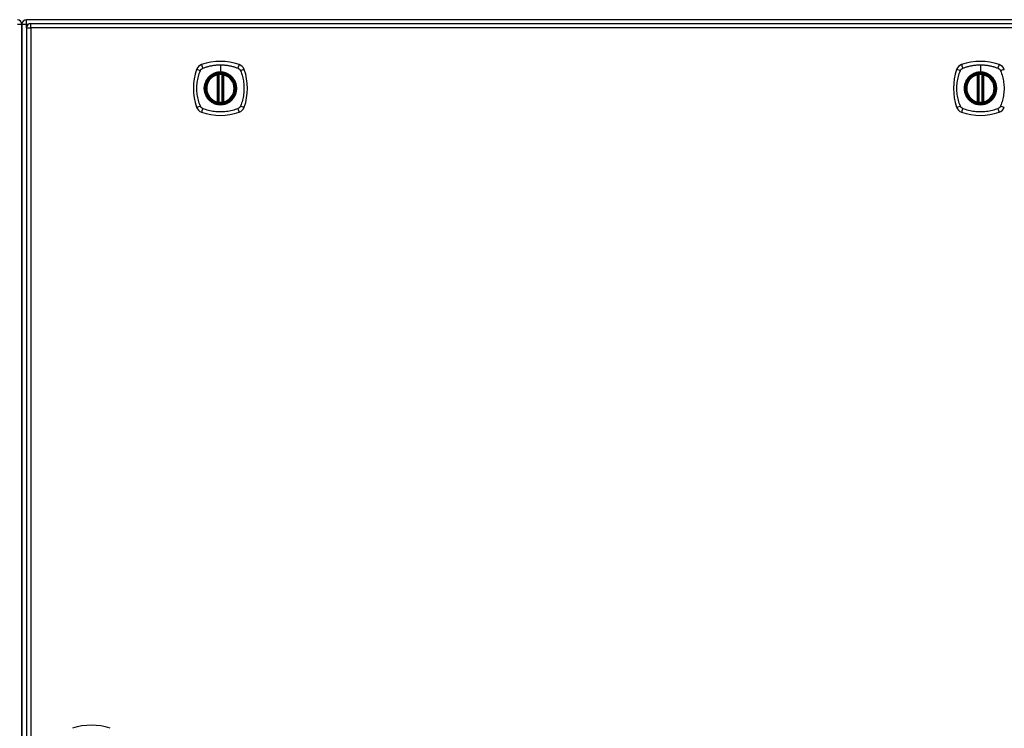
# Model space of a CAD drawing. Header units: inches. Extents: x 20 to 448, y 48 to 211.
# Tile 15 of 28: x 193 to 215, y 129 to 144. Entities that reach past the tile are written whole.
import ezdxf

# ---------------------------------------------------------------- set-up
doc = ezdxf.new("R2010")
doc.units = ezdxf.units.IN
doc.header["$MEASUREMENT"] = 0
doc.layers.add('Visible Edges(ANSI)', color=7, linetype='Continuous', lineweight=25)
doc.layers.add('Visible Tangent Edges(ANSI)', color=7, linetype='Continuous', lineweight=25)

msp = doc.modelspace()

# ---------------------------------------------------------------- linework, layer by layer
at = {"layer": 'Visible Edges(ANSI)'}
for p, q in [((193.496, 143.613), (193.496, 144.388)), ((193.496, 144.388), (193.496, 143.613)), ((235.397, 144.487), (193.595, 144.487)), ((193.694, 144.407), (235.299, 144.407)), ((193.595, 144.308), (193.595, 112.588)), ((193.496, 143.613), (193.496, 113.361)), ((193.496, 113.361), (193.496, 143.613)), ((197.785, 142.69), (197.785, 143.276)), ((197.805, 142.686), (197.805, 143.28)), ((197.884, 143.28), (197.884, 142.686)), ((197.904, 143.276), (197.904, 142.69)), ((214.437, 142.69), (214.437, 143.276)), ((214.457, 142.686), (214.457, 143.28)), ((214.535, 143.28), (214.535, 142.686)), ((214.555, 143.276), (214.555, 142.69))]:
    msp.add_line(p, q, dxfattribs=at)
at = {"layer": 'Visible Edges(ANSI)', "flags": 128}
for points in [[(197.816, 143.295), (197.814, 143.295), (197.813, 143.294), (197.811, 143.294), (197.81, 143.294), (197.808, 143.294), (197.807, 143.294), (197.805, 143.294), (197.804, 143.293), (197.802, 143.293), (197.801, 143.293), (197.8, 143.293), (197.799, 143.293), (197.798, 143.293), (197.796, 143.292), (197.796, 143.292), (197.795, 143.292), (197.794, 143.292), (197.793, 143.292), (197.793, 143.292), (197.792, 143.292), (197.792, 143.292), (197.792, 143.292), (197.791, 143.292), (197.791, 143.292)], [(197.898, 143.292), (197.898, 143.292), (197.898, 143.292), (197.897, 143.292), (197.897, 143.292), (197.896, 143.292), (197.896, 143.292), (197.895, 143.292), (197.894, 143.292), (197.894, 143.292), (197.893, 143.292), (197.892, 143.293), (197.891, 143.293), (197.889, 143.293), (197.888, 143.293), (197.887, 143.293), (197.885, 143.293), (197.884, 143.294), (197.883, 143.294), (197.881, 143.294), (197.88, 143.294), (197.878, 143.294), (197.876, 143.294), (197.875, 143.295), (197.873, 143.295)], [(214.467, 143.295), (214.466, 143.295), (214.464, 143.294), (214.463, 143.294), (214.461, 143.294), (214.46, 143.294), (214.458, 143.294), (214.457, 143.294), (214.455, 143.293), (214.454, 143.293), (214.453, 143.293), (214.451, 143.293), (214.45, 143.293), (214.449, 143.293), (214.448, 143.292), (214.447, 143.292), (214.446, 143.292), (214.445, 143.292), (214.445, 143.292), (214.444, 143.292), (214.444, 143.292), (214.443, 143.292), (214.443, 143.292), (214.443, 143.292), (214.443, 143.292)], [(214.549, 143.292), (214.549, 143.292), (214.549, 143.292), (214.549, 143.292), (214.548, 143.292), (214.548, 143.292), (214.547, 143.292), (214.547, 143.292), (214.546, 143.292), (214.545, 143.292), (214.544, 143.292), (214.543, 143.293), (214.542, 143.293), (214.541, 143.293), (214.54, 143.293), (214.538, 143.293), (214.537, 143.293), (214.536, 143.294), (214.534, 143.294), (214.533, 143.294), (214.531, 143.294), (214.529, 143.294), (214.528, 143.294), (214.526, 143.295), (214.525, 143.295)], [(197.791, 142.675), (197.791, 142.675), (197.792, 142.675), (197.792, 142.675), (197.792, 142.675), (197.793, 142.674), (197.793, 142.674), (197.794, 142.674), (197.795, 142.674), (197.796, 142.674), (197.796, 142.674), (197.798, 142.674), (197.799, 142.674), (197.8, 142.673), (197.801, 142.673), (197.802, 142.673), (197.804, 142.673), (197.805, 142.673), (197.807, 142.672), (197.808, 142.672), (197.81, 142.672), (197.811, 142.672), (197.813, 142.672), (197.814, 142.672), (197.816, 142.671)], [(197.873, 142.671), (197.875, 142.672), (197.876, 142.672), (197.878, 142.672), (197.88, 142.672), (197.881, 142.672), (197.883, 142.672), (197.884, 142.673), (197.885, 142.673), (197.887, 142.673), (197.888, 142.673), (197.889, 142.673), (197.891, 142.674), (197.892, 142.674), (197.893, 142.674), (197.894, 142.674), (197.894, 142.674), (197.895, 142.674), (197.896, 142.674), (197.896, 142.674), (197.897, 142.675), (197.897, 142.675), (197.898, 142.675), (197.898, 142.675), (197.898, 142.675)], [(214.443, 142.675), (214.443, 142.675), (214.443, 142.675), (214.443, 142.675), (214.444, 142.675), (214.444, 142.674), (214.445, 142.674), (214.445, 142.674), (214.446, 142.674), (214.447, 142.674), (214.448, 142.674), (214.449, 142.674), (214.45, 142.674), (214.451, 142.673), (214.453, 142.673), (214.454, 142.673), (214.455, 142.673), (214.457, 142.673), (214.458, 142.672), (214.46, 142.672), (214.461, 142.672), (214.463, 142.672), (214.464, 142.672), (214.466, 142.672), (214.467, 142.671)], [(214.525, 142.671), (214.526, 142.672), (214.528, 142.672), (214.529, 142.672), (214.531, 142.672), (214.533, 142.672), (214.534, 142.672), (214.536, 142.673), (214.537, 142.673), (214.538, 142.673), (214.54, 142.673), (214.541, 142.673), (214.542, 142.674), (214.543, 142.674), (214.544, 142.674), (214.545, 142.674), (214.546, 142.674), (214.547, 142.674), (214.547, 142.674), (214.548, 142.674), (214.548, 142.675), (214.549, 142.675), (214.549, 142.675), (214.549, 142.675), (214.549, 142.675)]]:
    msp.add_lwpolyline(points, dxfattribs=at)
at = {"layer": 'Visible Edges(ANSI)'}
for centre, radius in [((197.845, 142.983), 0.32), ((197.845, 142.983), 0.315), ((214.496, 142.983), 0.32), ((214.496, 142.983), 0.315)]:
    msp.add_circle(centre, radius, dxfattribs=at)
for centre, radius, start, end in [((193.397, 144.388), 0.099, 0, 90), ((193.595, 144.388), 0.099, 90, 180), ((193.694, 144.308), 0.099, 90, 180), ((197.49, 143.338), 0.177, 108.7722, 161.2278), ((197.845, 142.294), 1.28, 71.2278, 108.7722), ((198.199, 143.338), 0.177, 18.7722, 71.2278), ((214.141, 143.338), 0.177, 108.7722, 161.2278), ((214.496, 142.294), 1.28, 71.2278, 108.7722), ((214.851, 143.338), 0.177, 18.7722, 71.2278), ((198.534, 142.983), 1.28, 161.2278, 198.7722), ((197.845, 142.983), 0.313, 103.6344, 256.3656), ((197.845, 142.983), 0.313, 99.784, 103.6344), ((197.774, 143.276), 0.0118, 0, 103.6344), ((197.793, 143.28), 0.0118, 0, 99.784), ((197.845, 142.983), 0.313, 84.7499, 95.2501), ((197.896, 143.28), 0.0118, 80.216, 180), ((197.845, 142.983), 0.313, 76.3656, 80.216), ((197.916, 143.276), 0.0118, 76.3656, 180), ((197.845, 142.983), 0.313, 283.6344, 76.3656), ((197.156, 142.983), 1.28, 341.2278, 18.7722), ((215.185, 142.983), 1.28, 161.2278, 198.7722), ((214.496, 142.983), 0.313, 103.6344, 256.3656), ((214.496, 142.983), 0.313, 99.784, 103.6344), ((214.425, 143.276), 0.0118, 0, 103.6344), ((214.445, 143.28), 0.0118, 0, 99.784), ((214.496, 142.983), 0.313, 84.7499, 95.2501), ((214.547, 143.28), 0.0118, 80.216, 180), ((214.496, 142.983), 0.313, 76.3656, 80.216), ((214.567, 143.276), 0.0118, 76.3656, 180), ((214.496, 142.983), 0.313, 283.6344, 76.3656), ((197.774, 142.69), 0.0118, 256.3656, 0), ((197.845, 142.983), 0.313, 256.3656, 260.216), ((197.793, 142.686), 0.0118, 260.216, 0), ((197.845, 142.983), 0.313, 264.7499, 275.2501), ((197.896, 142.686), 0.0118, 180, 279.784), ((197.845, 142.983), 0.313, 279.784, 283.6344), ((197.916, 142.69), 0.0118, 180, 283.6344), ((214.425, 142.69), 0.0118, 256.3656, 0), ((214.496, 142.983), 0.313, 256.3656, 260.216), ((214.445, 142.686), 0.0118, 260.216, 0), ((214.496, 142.983), 0.313, 264.7499, 275.2501), ((214.547, 142.686), 0.0118, 180, 279.784), ((214.496, 142.983), 0.313, 279.784, 283.6344), ((214.567, 142.69), 0.0118, 180, 283.6344), ((197.49, 142.628), 0.177, 198.7722, 251.2278), ((197.845, 143.672), 1.28, 251.2278, 288.7722), ((198.199, 142.628), 0.177, 288.7722, 341.2278), ((214.141, 142.628), 0.177, 198.7722, 251.2278), ((214.496, 143.672), 1.28, 251.2278, 288.7722), ((214.851, 142.628), 0.177, 288.7722, 341.2278), ((195.019, 127.759), 1.28, 71.2278, 108.7722)]:
    msp.add_arc(centre, radius, start, end, dxfattribs=at)
at = {"layer": 'Visible Tangent Edges(ANSI)'}
for p, q in [((193.397, 144.388), (193.496, 144.388)), ((193.496, 144.388), (193.595, 144.388)), ((193.595, 144.388), (193.595, 144.487)), ((193.595, 144.388), (193.636, 144.388)), ((193.595, 144.318), (193.595, 144.388)), ((193.694, 144.308), (193.694, 144.407)), ((193.595, 144.308), (193.694, 144.308)), ((235.299, 144.308), (193.694, 144.308)), ((193.694, 144.308), (193.694, 112.588)), ((197.845, 143.5), (197.845, 143.34)), ((214.496, 143.5), (214.496, 143.34)), ((197.774, 143.276), (197.771, 143.287)), ((197.774, 143.276), (197.785, 143.276)), ((197.774, 143.276), (197.774, 142.69)), ((197.785, 143.276), (197.795, 143.276)), ((197.791, 143.292), (197.792, 143.286)), ((197.795, 143.28), (197.805, 143.28)), ((197.795, 142.69), (197.795, 143.276)), ((197.817, 143.283), (197.816, 143.295)), ((197.817, 142.683), (197.817, 143.283)), ((197.845, 143.335), (197.845, 143.34)), ((197.872, 143.283), (197.873, 143.295)), ((197.872, 143.283), (197.872, 142.683)), ((197.884, 143.28), (197.894, 143.28)), ((197.894, 143.276), (197.904, 143.276)), ((197.894, 143.276), (197.894, 142.69)), ((197.897, 143.286), (197.898, 143.292)), ((197.904, 143.276), (197.916, 143.276)), ((197.918, 143.287), (197.916, 143.276)), ((197.916, 142.69), (197.916, 143.276)), ((214.425, 143.276), (214.422, 143.287)), ((214.425, 143.276), (214.437, 143.276)), ((214.425, 143.276), (214.425, 142.69)), ((214.437, 143.276), (214.447, 143.276)), ((214.443, 143.292), (214.444, 143.286)), ((214.447, 143.28), (214.457, 143.28)), ((214.447, 142.69), (214.447, 143.276)), ((214.469, 143.283), (214.467, 143.295)), ((214.469, 142.683), (214.469, 143.283)), ((214.496, 143.335), (214.496, 143.34)), ((214.524, 143.283), (214.525, 143.295)), ((214.524, 143.283), (214.524, 142.683)), ((214.535, 143.28), (214.546, 143.28)), ((214.545, 143.276), (214.555, 143.276)), ((214.545, 143.276), (214.545, 142.69)), ((214.548, 143.286), (214.549, 143.292)), ((214.555, 143.276), (214.567, 143.276)), ((214.57, 143.287), (214.567, 143.276)), ((214.567, 142.69), (214.567, 143.276)), ((197.771, 142.679), (197.774, 142.69)), ((197.785, 142.69), (197.774, 142.69)), ((197.795, 142.69), (197.785, 142.69)), ((197.792, 142.681), (197.791, 142.675)), ((197.805, 142.686), (197.795, 142.686)), ((197.816, 142.671), (197.817, 142.683)), ((197.873, 142.671), (197.872, 142.683)), ((197.894, 142.686), (197.884, 142.686)), ((197.904, 142.69), (197.894, 142.69)), ((197.898, 142.675), (197.897, 142.681)), ((197.916, 142.69), (197.904, 142.69)), ((197.916, 142.69), (197.918, 142.679)), ((214.422, 142.679), (214.425, 142.69)), ((214.437, 142.69), (214.425, 142.69)), ((214.447, 142.69), (214.437, 142.69)), ((214.444, 142.681), (214.443, 142.675)), ((214.457, 142.686), (214.447, 142.686)), ((214.467, 142.671), (214.469, 142.683)), ((214.525, 142.671), (214.524, 142.683)), ((214.546, 142.686), (214.535, 142.686)), ((214.555, 142.69), (214.545, 142.69)), ((214.549, 142.675), (214.548, 142.681)), ((214.567, 142.69), (214.555, 142.69)), ((214.567, 142.69), (214.57, 142.679))]:
    msp.add_line(p, q, dxfattribs=at)
at = {"layer": 'Visible Tangent Edges(ANSI)', "flags": 128}
for points in [[(197.456, 143.423), (197.474, 143.431), (197.49, 143.437), (197.505, 143.442), (197.521, 143.447), (197.536, 143.452), (197.552, 143.457), (197.568, 143.461), (197.584, 143.466), (197.6, 143.47), (197.616, 143.474), (197.632, 143.477), (197.648, 143.48), (197.664, 143.483), (197.68, 143.486), (197.697, 143.489), (197.713, 143.491), (197.729, 143.493), (197.746, 143.495), (197.762, 143.496), (197.779, 143.497), (197.795, 143.498), (197.812, 143.499), (197.828, 143.5), (197.845, 143.5)], [(197.845, 143.5), (197.861, 143.5), (197.878, 143.499), (197.894, 143.498), (197.911, 143.497), (197.927, 143.496), (197.944, 143.495), (197.96, 143.493), (197.976, 143.491), (197.993, 143.489), (198.009, 143.486), (198.025, 143.483), (198.041, 143.48), (198.057, 143.477), (198.074, 143.474), (198.09, 143.47), (198.106, 143.466), (198.121, 143.461), (198.137, 143.457), (198.153, 143.452), (198.169, 143.447), (198.184, 143.442), (198.2, 143.437), (198.215, 143.431), (198.233, 143.423)], [(214.108, 143.423), (214.126, 143.431), (214.141, 143.437), (214.157, 143.442), (214.172, 143.447), (214.188, 143.452), (214.203, 143.457), (214.219, 143.461), (214.235, 143.466), (214.251, 143.47), (214.267, 143.474), (214.283, 143.477), (214.299, 143.48), (214.316, 143.483), (214.332, 143.486), (214.348, 143.489), (214.364, 143.491), (214.381, 143.493), (214.397, 143.495), (214.414, 143.496), (214.43, 143.497), (214.447, 143.498), (214.463, 143.499), (214.48, 143.5), (214.496, 143.5)], [(214.496, 143.5), (214.513, 143.5), (214.529, 143.499), (214.546, 143.498), (214.562, 143.497), (214.579, 143.496), (214.595, 143.495), (214.611, 143.493), (214.628, 143.491), (214.644, 143.489), (214.66, 143.486), (214.677, 143.483), (214.693, 143.48), (214.709, 143.477), (214.725, 143.474), (214.741, 143.47), (214.757, 143.466), (214.773, 143.461), (214.789, 143.457), (214.804, 143.452), (214.82, 143.447), (214.836, 143.442), (214.851, 143.437), (214.867, 143.431), (214.885, 143.423)], [(197.405, 142.595), (197.391, 142.628), (197.38, 142.659), (197.371, 142.69), (197.362, 142.722), (197.354, 142.754), (197.347, 142.786), (197.342, 142.819), (197.337, 142.851), (197.333, 142.884), (197.33, 142.917), (197.329, 142.95), (197.328, 142.983), (197.329, 143.016), (197.33, 143.049), (197.333, 143.082), (197.337, 143.115), (197.341, 143.147), (197.347, 143.18), (197.354, 143.212), (197.362, 143.244), (197.371, 143.276), (197.38, 143.307), (197.391, 143.338), (197.405, 143.372)], [(197.405, 143.372), (197.405, 143.373), (197.406, 143.374), (197.407, 143.376), (197.407, 143.377), (197.408, 143.379), (197.409, 143.38), (197.41, 143.381), (197.411, 143.383), (197.411, 143.384), (197.412, 143.385), (197.413, 143.386), (197.414, 143.388), (197.415, 143.389), (197.416, 143.39), (197.417, 143.391), (197.418, 143.393), (197.419, 143.394), (197.42, 143.395), (197.421, 143.396), (197.422, 143.397), (197.423, 143.399), (197.424, 143.4), (197.425, 143.401), (197.426, 143.402)], [(197.426, 143.402), (197.427, 143.403), (197.428, 143.404), (197.429, 143.405), (197.43, 143.406), (197.431, 143.407), (197.433, 143.408), (197.434, 143.409), (197.435, 143.41), (197.436, 143.411), (197.437, 143.412), (197.439, 143.413), (197.44, 143.414), (197.441, 143.415), (197.443, 143.415), (197.444, 143.416), (197.445, 143.417), (197.446, 143.418), (197.448, 143.419), (197.449, 143.419), (197.45, 143.42), (197.452, 143.421), (197.453, 143.422), (197.455, 143.422), (197.456, 143.423)], [(197.845, 143.335), (197.936, 143.323), (198.021, 143.288), (198.094, 143.232), (198.15, 143.159), (198.185, 143.074), (198.197, 142.983), (198.185, 142.892), (198.149, 142.807), (198.094, 142.734), (198.021, 142.678), (197.936, 142.643), (197.844, 142.631), (197.753, 142.643), (197.668, 142.678), (197.595, 142.734), (197.54, 142.807), (197.504, 142.892), (197.492, 142.983), (197.504, 143.075), (197.54, 143.16), (197.596, 143.232), (197.668, 143.288), (197.753, 143.323), (197.845, 143.335)], [(197.617, 143.258), (197.615, 143.256), (197.613, 143.254), (197.611, 143.252), (197.609, 143.25), (197.607, 143.249), (197.604, 143.247), (197.602, 143.245), (197.6, 143.243), (197.598, 143.241), (197.596, 143.239), (197.594, 143.237), (197.592, 143.235), (197.59, 143.233), (197.589, 143.231), (197.587, 143.229), (197.585, 143.227), (197.583, 143.225), (197.581, 143.223), (197.579, 143.221), (197.577, 143.219), (197.575, 143.217), (197.574, 143.215), (197.572, 143.213), (197.57, 143.211)], [(197.845, 143.34), (197.834, 143.34), (197.824, 143.339), (197.814, 143.339), (197.804, 143.338), (197.793, 143.336), (197.783, 143.335), (197.773, 143.333), (197.763, 143.33), (197.753, 143.328), (197.743, 143.325), (197.733, 143.322), (197.724, 143.319), (197.714, 143.315), (197.704, 143.311), (197.695, 143.307), (197.686, 143.303), (197.677, 143.298), (197.668, 143.293), (197.659, 143.288), (197.65, 143.282), (197.642, 143.276), (197.633, 143.27), (197.625, 143.264), (197.617, 143.258)], [(197.792, 143.286), (197.792, 143.286), (197.791, 143.286), (197.79, 143.287), (197.789, 143.287), (197.788, 143.287), (197.788, 143.288), (197.787, 143.288), (197.786, 143.288), (197.785, 143.288), (197.784, 143.288), (197.783, 143.288), (197.782, 143.288), (197.781, 143.288), (197.78, 143.288), (197.779, 143.288), (197.778, 143.288), (197.777, 143.288), (197.776, 143.288), (197.776, 143.288), (197.775, 143.288), (197.774, 143.288), (197.773, 143.288), (197.772, 143.287), (197.771, 143.287)], [(197.795, 143.28), (197.795, 143.28), (197.795, 143.28), (197.795, 143.281), (197.795, 143.281), (197.795, 143.281), (197.795, 143.281), (197.795, 143.282), (197.795, 143.282), (197.794, 143.282), (197.794, 143.283), (197.794, 143.283), (197.794, 143.283), (197.794, 143.283), (197.794, 143.283), (197.794, 143.284), (197.794, 143.284), (197.793, 143.284), (197.793, 143.284), (197.793, 143.285), (197.793, 143.285), (197.793, 143.285), (197.793, 143.285), (197.793, 143.285), (197.792, 143.286)], [(197.795, 143.276), (197.795, 143.276), (197.795, 143.276), (197.795, 143.276), (197.795, 143.276), (197.795, 143.277), (197.795, 143.277), (197.795, 143.277), (197.795, 143.277), (197.795, 143.277), (197.795, 143.278), (197.795, 143.278), (197.795, 143.278), (197.795, 143.278), (197.795, 143.278), (197.795, 143.278), (197.795, 143.279), (197.795, 143.279), (197.795, 143.279), (197.795, 143.279), (197.795, 143.279), (197.795, 143.279), (197.795, 143.28), (197.795, 143.28), (197.795, 143.28)], [(197.805, 143.28), (197.805, 143.28), (197.805, 143.28), (197.805, 143.28), (197.806, 143.28), (197.806, 143.28), (197.806, 143.28), (197.806, 143.28), (197.807, 143.28), (197.807, 143.281), (197.808, 143.281), (197.808, 143.281), (197.809, 143.281), (197.809, 143.281), (197.81, 143.281), (197.81, 143.282), (197.811, 143.282), (197.812, 143.282), (197.813, 143.282), (197.813, 143.282), (197.814, 143.282), (197.815, 143.283), (197.815, 143.283), (197.816, 143.283), (197.817, 143.283)], [(198.072, 143.258), (198.064, 143.264), (198.056, 143.27), (198.048, 143.276), (198.039, 143.282), (198.03, 143.288), (198.021, 143.293), (198.012, 143.298), (198.003, 143.303), (197.994, 143.307), (197.985, 143.311), (197.975, 143.315), (197.966, 143.319), (197.956, 143.322), (197.946, 143.325), (197.936, 143.328), (197.926, 143.33), (197.916, 143.333), (197.906, 143.335), (197.896, 143.336), (197.886, 143.338), (197.875, 143.339), (197.865, 143.339), (197.855, 143.34), (197.845, 143.34)], [(197.872, 143.283), (197.873, 143.283), (197.874, 143.283), (197.874, 143.283), (197.875, 143.282), (197.876, 143.282), (197.877, 143.282), (197.877, 143.282), (197.878, 143.282), (197.879, 143.282), (197.879, 143.281), (197.88, 143.281), (197.88, 143.281), (197.881, 143.281), (197.882, 143.281), (197.882, 143.281), (197.882, 143.28), (197.883, 143.28), (197.883, 143.28), (197.883, 143.28), (197.884, 143.28), (197.884, 143.28), (197.884, 143.28), (197.884, 143.28), (197.884, 143.28)], [(197.897, 143.286), (197.897, 143.285), (197.896, 143.285), (197.896, 143.285), (197.896, 143.285), (197.896, 143.285), (197.896, 143.284), (197.896, 143.284), (197.896, 143.284), (197.895, 143.284), (197.895, 143.283), (197.895, 143.283), (197.895, 143.283), (197.895, 143.283), (197.895, 143.283), (197.895, 143.282), (197.895, 143.282), (197.895, 143.282), (197.894, 143.281), (197.894, 143.281), (197.894, 143.281), (197.894, 143.281), (197.894, 143.28), (197.894, 143.28), (197.894, 143.28)], [(197.894, 143.28), (197.894, 143.28), (197.894, 143.28), (197.894, 143.279), (197.894, 143.279), (197.894, 143.279), (197.894, 143.279), (197.894, 143.279), (197.894, 143.279), (197.894, 143.278), (197.894, 143.278), (197.894, 143.278), (197.894, 143.278), (197.894, 143.278), (197.894, 143.278), (197.894, 143.277), (197.894, 143.277), (197.894, 143.277), (197.894, 143.277), (197.894, 143.277), (197.894, 143.276), (197.894, 143.276), (197.894, 143.276), (197.894, 143.276), (197.894, 143.276)], [(197.918, 143.287), (197.917, 143.287), (197.917, 143.288), (197.916, 143.288), (197.915, 143.288), (197.914, 143.288), (197.913, 143.288), (197.912, 143.288), (197.911, 143.288), (197.91, 143.288), (197.909, 143.288), (197.908, 143.288), (197.907, 143.288), (197.906, 143.288), (197.905, 143.288), (197.904, 143.288), (197.903, 143.288), (197.902, 143.288), (197.902, 143.288), (197.901, 143.287), (197.9, 143.287), (197.899, 143.287), (197.898, 143.286), (197.897, 143.286), (197.897, 143.286)], [(198.119, 143.211), (198.117, 143.213), (198.116, 143.215), (198.114, 143.217), (198.112, 143.219), (198.11, 143.221), (198.108, 143.223), (198.106, 143.225), (198.105, 143.227), (198.103, 143.229), (198.101, 143.231), (198.099, 143.233), (198.097, 143.235), (198.095, 143.237), (198.093, 143.239), (198.091, 143.241), (198.089, 143.243), (198.087, 143.245), (198.085, 143.247), (198.083, 143.249), (198.081, 143.25), (198.079, 143.252), (198.076, 143.254), (198.074, 143.256), (198.072, 143.258)], [(198.233, 143.423), (198.236, 143.422), (198.239, 143.42), (198.241, 143.419), (198.244, 143.417), (198.247, 143.415), (198.249, 143.414), (198.252, 143.412), (198.254, 143.41), (198.256, 143.408), (198.259, 143.406), (198.261, 143.404), (198.263, 143.402), (198.265, 143.4), (198.268, 143.397), (198.27, 143.395), (198.272, 143.393), (198.273, 143.39), (198.275, 143.388), (198.277, 143.385), (198.279, 143.383), (198.28, 143.38), (198.282, 143.377), (198.283, 143.374), (198.285, 143.372)], [(198.285, 143.372), (198.298, 143.338), (198.309, 143.307), (198.318, 143.276), (198.327, 143.244), (198.335, 143.212), (198.342, 143.18), (198.348, 143.147), (198.353, 143.115), (198.356, 143.082), (198.359, 143.049), (198.361, 143.016), (198.361, 142.983), (198.361, 142.95), (198.359, 142.917), (198.356, 142.884), (198.352, 142.851), (198.348, 142.819), (198.342, 142.786), (198.335, 142.754), (198.327, 142.722), (198.318, 142.69), (198.309, 142.659), (198.298, 142.628), (198.285, 142.595)], [(214.056, 142.595), (214.042, 142.628), (214.032, 142.659), (214.022, 142.69), (214.014, 142.722), (214.006, 142.754), (213.999, 142.786), (213.993, 142.819), (213.988, 142.851), (213.984, 142.884), (213.982, 142.917), (213.98, 142.95), (213.98, 142.983), (213.98, 143.016), (213.982, 143.049), (213.984, 143.082), (213.988, 143.115), (213.993, 143.147), (213.999, 143.18), (214.006, 143.212), (214.013, 143.244), (214.022, 143.276), (214.032, 143.307), (214.042, 143.338), (214.056, 143.372)], [(214.056, 143.372), (214.057, 143.373), (214.058, 143.374), (214.058, 143.376), (214.059, 143.377), (214.06, 143.379), (214.06, 143.38), (214.061, 143.381), (214.062, 143.383), (214.063, 143.384), (214.064, 143.385), (214.065, 143.386), (214.065, 143.388), (214.066, 143.389), (214.067, 143.39), (214.068, 143.391), (214.069, 143.393), (214.07, 143.394), (214.071, 143.395), (214.072, 143.396), (214.073, 143.397), (214.074, 143.399), (214.075, 143.4), (214.076, 143.401), (214.077, 143.402)], [(214.077, 143.402), (214.078, 143.403), (214.08, 143.404), (214.081, 143.405), (214.082, 143.406), (214.083, 143.407), (214.084, 143.408), (214.085, 143.409), (214.087, 143.41), (214.088, 143.411), (214.089, 143.412), (214.09, 143.413), (214.091, 143.414), (214.093, 143.415), (214.094, 143.415), (214.095, 143.416), (214.097, 143.417), (214.098, 143.418), (214.099, 143.419), (214.101, 143.419), (214.102, 143.42), (214.103, 143.421), (214.105, 143.422), (214.106, 143.422), (214.108, 143.423)], [(214.496, 143.335), (214.587, 143.323), (214.672, 143.288), (214.746, 143.232), (214.801, 143.159), (214.836, 143.074), (214.848, 142.983), (214.836, 142.892), (214.801, 142.807), (214.745, 142.734), (214.672, 142.678), (214.587, 142.643), (214.496, 142.631), (214.405, 142.643), (214.319, 142.678), (214.247, 142.734), (214.191, 142.807), (214.156, 142.892), (214.144, 142.983), (214.156, 143.075), (214.191, 143.16), (214.247, 143.232), (214.32, 143.288), (214.405, 143.323), (214.496, 143.335)], [(214.269, 143.258), (214.266, 143.256), (214.264, 143.254), (214.262, 143.252), (214.26, 143.25), (214.258, 143.249), (214.256, 143.247), (214.254, 143.245), (214.252, 143.243), (214.25, 143.241), (214.248, 143.239), (214.246, 143.237), (214.244, 143.235), (214.242, 143.233), (214.24, 143.231), (214.238, 143.229), (214.236, 143.227), (214.234, 143.225), (214.232, 143.223), (214.231, 143.221), (214.229, 143.219), (214.227, 143.217), (214.225, 143.215), (214.223, 143.213), (214.221, 143.211)], [(214.496, 143.34), (214.486, 143.34), (214.476, 143.339), (214.465, 143.339), (214.455, 143.338), (214.445, 143.336), (214.435, 143.335), (214.425, 143.333), (214.414, 143.33), (214.404, 143.328), (214.395, 143.325), (214.385, 143.322), (214.375, 143.319), (214.365, 143.315), (214.356, 143.311), (214.347, 143.307), (214.337, 143.303), (214.328, 143.298), (214.319, 143.293), (214.31, 143.288), (214.302, 143.282), (214.293, 143.276), (214.285, 143.27), (214.277, 143.264), (214.269, 143.258)], [(214.444, 143.286), (214.443, 143.286), (214.442, 143.286), (214.442, 143.287), (214.441, 143.287), (214.44, 143.287), (214.439, 143.288), (214.438, 143.288), (214.437, 143.288), (214.436, 143.288), (214.436, 143.288), (214.435, 143.288), (214.434, 143.288), (214.433, 143.288), (214.432, 143.288), (214.431, 143.288), (214.43, 143.288), (214.429, 143.288), (214.428, 143.288), (214.427, 143.288), (214.426, 143.288), (214.425, 143.288), (214.424, 143.288), (214.423, 143.287), (214.422, 143.287)], [(214.447, 143.28), (214.447, 143.28), (214.447, 143.28), (214.446, 143.281), (214.446, 143.281), (214.446, 143.281), (214.446, 143.281), (214.446, 143.282), (214.446, 143.282), (214.446, 143.282), (214.446, 143.283), (214.446, 143.283), (214.446, 143.283), (214.446, 143.283), (214.445, 143.283), (214.445, 143.284), (214.445, 143.284), (214.445, 143.284), (214.445, 143.284), (214.445, 143.285), (214.445, 143.285), (214.444, 143.285), (214.444, 143.285), (214.444, 143.285), (214.444, 143.286)], [(214.447, 143.276), (214.447, 143.276), (214.447, 143.276), (214.447, 143.276), (214.447, 143.276), (214.447, 143.277), (214.447, 143.277), (214.447, 143.277), (214.447, 143.277), (214.447, 143.277), (214.447, 143.278), (214.447, 143.278), (214.447, 143.278), (214.447, 143.278), (214.447, 143.278), (214.447, 143.278), (214.447, 143.279), (214.447, 143.279), (214.447, 143.279), (214.447, 143.279), (214.447, 143.279), (214.447, 143.279), (214.447, 143.28), (214.447, 143.28), (214.447, 143.28)], [(214.457, 143.28), (214.457, 143.28), (214.457, 143.28), (214.457, 143.28), (214.457, 143.28), (214.457, 143.28), (214.458, 143.28), (214.458, 143.28), (214.458, 143.28), (214.459, 143.281), (214.459, 143.281), (214.46, 143.281), (214.46, 143.281), (214.461, 143.281), (214.461, 143.281), (214.462, 143.282), (214.463, 143.282), (214.463, 143.282), (214.464, 143.282), (214.465, 143.282), (214.465, 143.282), (214.466, 143.283), (214.467, 143.283), (214.468, 143.283), (214.469, 143.283)], [(214.724, 143.258), (214.716, 143.264), (214.707, 143.27), (214.699, 143.276), (214.691, 143.282), (214.682, 143.288), (214.673, 143.293), (214.664, 143.298), (214.655, 143.303), (214.646, 143.307), (214.636, 143.311), (214.627, 143.315), (214.617, 143.319), (214.607, 143.322), (214.598, 143.325), (214.588, 143.328), (214.578, 143.33), (214.568, 143.333), (214.557, 143.335), (214.547, 143.336), (214.537, 143.338), (214.527, 143.339), (214.517, 143.339), (214.506, 143.34), (214.496, 143.34)], [(214.524, 143.283), (214.524, 143.283), (214.525, 143.283), (214.526, 143.283), (214.527, 143.282), (214.527, 143.282), (214.528, 143.282), (214.529, 143.282), (214.53, 143.282), (214.53, 143.282), (214.531, 143.281), (214.531, 143.281), (214.532, 143.281), (214.533, 143.281), (214.533, 143.281), (214.533, 143.281), (214.534, 143.28), (214.534, 143.28), (214.535, 143.28), (214.535, 143.28), (214.535, 143.28), (214.535, 143.28), (214.535, 143.28), (214.535, 143.28), (214.535, 143.28)], [(214.546, 143.28), (214.546, 143.28), (214.546, 143.28), (214.546, 143.279), (214.546, 143.279), (214.545, 143.279), (214.545, 143.279), (214.545, 143.279), (214.545, 143.279), (214.545, 143.278), (214.545, 143.278), (214.545, 143.278), (214.545, 143.278), (214.545, 143.278), (214.545, 143.278), (214.545, 143.277), (214.545, 143.277), (214.545, 143.277), (214.545, 143.277), (214.545, 143.277), (214.545, 143.276), (214.545, 143.276), (214.545, 143.276), (214.545, 143.276), (214.545, 143.276)], [(214.548, 143.286), (214.548, 143.285), (214.548, 143.285), (214.548, 143.285), (214.548, 143.285), (214.547, 143.285), (214.547, 143.284), (214.547, 143.284), (214.547, 143.284), (214.547, 143.284), (214.547, 143.283), (214.547, 143.283), (214.547, 143.283), (214.546, 143.283), (214.546, 143.283), (214.546, 143.282), (214.546, 143.282), (214.546, 143.282), (214.546, 143.281), (214.546, 143.281), (214.546, 143.281), (214.546, 143.281), (214.546, 143.28), (214.546, 143.28), (214.546, 143.28)], [(214.57, 143.287), (214.569, 143.287), (214.568, 143.288), (214.567, 143.288), (214.566, 143.288), (214.565, 143.288), (214.564, 143.288), (214.563, 143.288), (214.562, 143.288), (214.561, 143.288), (214.56, 143.288), (214.559, 143.288), (214.559, 143.288), (214.558, 143.288), (214.557, 143.288), (214.556, 143.288), (214.555, 143.288), (214.554, 143.288), (214.553, 143.288), (214.552, 143.287), (214.551, 143.287), (214.551, 143.287), (214.55, 143.286), (214.549, 143.286), (214.548, 143.286)], [(214.771, 143.211), (214.769, 143.213), (214.767, 143.215), (214.765, 143.217), (214.763, 143.219), (214.762, 143.221), (214.76, 143.223), (214.758, 143.225), (214.756, 143.227), (214.754, 143.229), (214.752, 143.231), (214.75, 143.233), (214.748, 143.235), (214.746, 143.237), (214.744, 143.239), (214.742, 143.241), (214.74, 143.243), (214.738, 143.245), (214.736, 143.247), (214.734, 143.249), (214.732, 143.25), (214.73, 143.252), (214.728, 143.254), (214.726, 143.256), (214.724, 143.258)], [(214.885, 143.423), (214.887, 143.422), (214.89, 143.42), (214.893, 143.419), (214.896, 143.417), (214.898, 143.415), (214.901, 143.414), (214.903, 143.412), (214.906, 143.41), (214.908, 143.408), (214.91, 143.406), (214.913, 143.404), (214.915, 143.402), (214.917, 143.4), (214.919, 143.397), (214.921, 143.395), (214.923, 143.393), (214.925, 143.39), (214.927, 143.388), (214.928, 143.385), (214.93, 143.383), (214.932, 143.38), (214.933, 143.377), (214.935, 143.374), (214.936, 143.372)], [(214.936, 143.372), (214.95, 143.338), (214.96, 143.307), (214.97, 143.276), (214.979, 143.244), (214.987, 143.212), (214.993, 143.18), (214.999, 143.147), (215.004, 143.115), (215.008, 143.082), (215.011, 143.049), (215.012, 143.016), (215.013, 142.983), (215.012, 142.95), (215.01, 142.917), (215.008, 142.884), (215.004, 142.851), (214.999, 142.819), (214.993, 142.786), (214.986, 142.754), (214.979, 142.722), (214.97, 142.69), (214.96, 142.659), (214.95, 142.628), (214.936, 142.595)], [(197.57, 143.211), (197.557, 143.195), (197.546, 143.178), (197.535, 143.16), (197.525, 143.142), (197.517, 143.123), (197.509, 143.104), (197.503, 143.085), (197.497, 143.065), (197.493, 143.045), (197.49, 143.024), (197.488, 143.004), (197.488, 142.983), (197.488, 142.962), (197.49, 142.942), (197.493, 142.921), (197.497, 142.901), (197.503, 142.881), (197.509, 142.862), (197.517, 142.843), (197.525, 142.824), (197.535, 142.806), (197.546, 142.788), (197.557, 142.772), (197.57, 142.756)], [(198.119, 142.756), (198.132, 142.772), (198.144, 142.789), (198.154, 142.806), (198.164, 142.824), (198.173, 142.843), (198.18, 142.862), (198.187, 142.882), (198.192, 142.902), (198.196, 142.922), (198.199, 142.942), (198.201, 142.962), (198.201, 142.983), (198.201, 143.004), (198.199, 143.024), (198.196, 143.045), (198.192, 143.065), (198.187, 143.085), (198.18, 143.104), (198.173, 143.123), (198.164, 143.142), (198.154, 143.16), (198.144, 143.178), (198.132, 143.195), (198.119, 143.211)], [(214.221, 143.211), (214.209, 143.195), (214.197, 143.178), (214.186, 143.16), (214.177, 143.142), (214.168, 143.123), (214.16, 143.104), (214.154, 143.085), (214.149, 143.065), (214.145, 143.045), (214.142, 143.024), (214.14, 143.004), (214.139, 142.983), (214.14, 142.962), (214.142, 142.942), (214.145, 142.921), (214.149, 142.901), (214.154, 142.881), (214.161, 142.862), (214.168, 142.843), (214.177, 142.824), (214.186, 142.806), (214.197, 142.788), (214.209, 142.772), (214.221, 142.756)], [(214.771, 142.756), (214.783, 142.772), (214.795, 142.789), (214.806, 142.806), (214.815, 142.824), (214.824, 142.843), (214.832, 142.862), (214.838, 142.882), (214.843, 142.902), (214.848, 142.922), (214.851, 142.942), (214.852, 142.962), (214.853, 142.983), (214.852, 143.004), (214.851, 143.024), (214.848, 143.045), (214.843, 143.065), (214.838, 143.085), (214.832, 143.104), (214.824, 143.123), (214.815, 143.142), (214.806, 143.16), (214.795, 143.178), (214.783, 143.195), (214.771, 143.211)], [(197.456, 142.543), (197.453, 142.545), (197.45, 142.546), (197.448, 142.547), (197.445, 142.549), (197.443, 142.551), (197.44, 142.552), (197.438, 142.554), (197.435, 142.556), (197.433, 142.558), (197.43, 142.56), (197.428, 142.562), (197.426, 142.564), (197.424, 142.567), (197.422, 142.569), (197.42, 142.571), (197.418, 142.574), (197.416, 142.576), (197.414, 142.578), (197.412, 142.581), (197.411, 142.584), (197.409, 142.586), (197.407, 142.589), (197.406, 142.592), (197.405, 142.595)], [(197.57, 142.756), (197.572, 142.753), (197.574, 142.751), (197.575, 142.749), (197.577, 142.747), (197.579, 142.745), (197.581, 142.743), (197.583, 142.741), (197.585, 142.739), (197.587, 142.737), (197.589, 142.735), (197.59, 142.733), (197.592, 142.731), (197.594, 142.729), (197.596, 142.727), (197.598, 142.725), (197.6, 142.723), (197.602, 142.721), (197.604, 142.719), (197.607, 142.718), (197.609, 142.716), (197.611, 142.714), (197.613, 142.712), (197.615, 142.71), (197.617, 142.708)], [(197.617, 142.708), (197.633, 142.696), (197.65, 142.684), (197.668, 142.673), (197.686, 142.664), (197.704, 142.655), (197.724, 142.647), (197.743, 142.641), (197.763, 142.636), (197.783, 142.632), (197.804, 142.629), (197.824, 142.627), (197.845, 142.626), (197.865, 142.627), (197.886, 142.629), (197.906, 142.632), (197.926, 142.636), (197.946, 142.641), (197.966, 142.648), (197.985, 142.655), (198.004, 142.664), (198.022, 142.673), (198.039, 142.684), (198.056, 142.696), (198.072, 142.708)], [(197.771, 142.679), (197.772, 142.679), (197.773, 142.679), (197.774, 142.678), (197.775, 142.678), (197.776, 142.678), (197.776, 142.678), (197.777, 142.678), (197.778, 142.678), (197.779, 142.678), (197.78, 142.678), (197.781, 142.678), (197.782, 142.678), (197.783, 142.678), (197.784, 142.678), (197.785, 142.678), (197.786, 142.678), (197.787, 142.678), (197.788, 142.679), (197.788, 142.679), (197.789, 142.679), (197.79, 142.68), (197.791, 142.68), (197.792, 142.68), (197.792, 142.681)], [(197.792, 142.681), (197.793, 142.681), (197.793, 142.681), (197.793, 142.681), (197.793, 142.681), (197.793, 142.682), (197.793, 142.682), (197.793, 142.682), (197.794, 142.682), (197.794, 142.683), (197.794, 142.683), (197.794, 142.683), (197.794, 142.683), (197.794, 142.683), (197.794, 142.684), (197.794, 142.684), (197.795, 142.684), (197.795, 142.684), (197.795, 142.685), (197.795, 142.685), (197.795, 142.685), (197.795, 142.685), (197.795, 142.686), (197.795, 142.686), (197.795, 142.686)], [(197.795, 142.686), (197.795, 142.686), (197.795, 142.687), (197.795, 142.687), (197.795, 142.687), (197.795, 142.687), (197.795, 142.687), (197.795, 142.687), (197.795, 142.688), (197.795, 142.688), (197.795, 142.688), (197.795, 142.688), (197.795, 142.688), (197.795, 142.689), (197.795, 142.689), (197.795, 142.689), (197.795, 142.689), (197.795, 142.689), (197.795, 142.689), (197.795, 142.69), (197.795, 142.69), (197.795, 142.69), (197.795, 142.69), (197.795, 142.69), (197.795, 142.69)], [(197.817, 142.683), (197.816, 142.683), (197.815, 142.683), (197.815, 142.684), (197.814, 142.684), (197.813, 142.684), (197.813, 142.684), (197.812, 142.684), (197.811, 142.684), (197.81, 142.685), (197.81, 142.685), (197.809, 142.685), (197.809, 142.685), (197.808, 142.685), (197.808, 142.685), (197.807, 142.686), (197.807, 142.686), (197.806, 142.686), (197.806, 142.686), (197.806, 142.686), (197.806, 142.686), (197.805, 142.686), (197.805, 142.686), (197.805, 142.686), (197.805, 142.686)], [(197.884, 142.686), (197.884, 142.686), (197.884, 142.686), (197.884, 142.686), (197.884, 142.686), (197.883, 142.686), (197.883, 142.686), (197.883, 142.686), (197.882, 142.686), (197.882, 142.686), (197.882, 142.685), (197.881, 142.685), (197.88, 142.685), (197.88, 142.685), (197.879, 142.685), (197.879, 142.685), (197.878, 142.684), (197.877, 142.684), (197.877, 142.684), (197.876, 142.684), (197.875, 142.684), (197.874, 142.684), (197.874, 142.683), (197.873, 142.683), (197.872, 142.683)], [(197.894, 142.69), (197.894, 142.69), (197.894, 142.69), (197.894, 142.69), (197.894, 142.69), (197.894, 142.69), (197.894, 142.689), (197.894, 142.689), (197.894, 142.689), (197.894, 142.689), (197.894, 142.689), (197.894, 142.689), (197.894, 142.688), (197.894, 142.688), (197.894, 142.688), (197.894, 142.688), (197.894, 142.688), (197.894, 142.687), (197.894, 142.687), (197.894, 142.687), (197.894, 142.687), (197.894, 142.687), (197.894, 142.687), (197.894, 142.686), (197.894, 142.686)], [(197.894, 142.686), (197.894, 142.686), (197.894, 142.686), (197.894, 142.685), (197.894, 142.685), (197.894, 142.685), (197.894, 142.685), (197.895, 142.684), (197.895, 142.684), (197.895, 142.684), (197.895, 142.684), (197.895, 142.683), (197.895, 142.683), (197.895, 142.683), (197.895, 142.683), (197.895, 142.683), (197.896, 142.682), (197.896, 142.682), (197.896, 142.682), (197.896, 142.682), (197.896, 142.681), (197.896, 142.681), (197.896, 142.681), (197.897, 142.681), (197.897, 142.681)], [(197.897, 142.681), (197.897, 142.68), (197.898, 142.68), (197.899, 142.68), (197.9, 142.679), (197.901, 142.679), (197.902, 142.679), (197.902, 142.678), (197.903, 142.678), (197.904, 142.678), (197.905, 142.678), (197.906, 142.678), (197.907, 142.678), (197.908, 142.678), (197.909, 142.678), (197.91, 142.678), (197.911, 142.678), (197.912, 142.678), (197.913, 142.678), (197.914, 142.678), (197.915, 142.678), (197.916, 142.678), (197.917, 142.679), (197.917, 142.679), (197.918, 142.679)], [(198.072, 142.708), (198.074, 142.71), (198.076, 142.712), (198.079, 142.714), (198.081, 142.716), (198.083, 142.718), (198.085, 142.719), (198.087, 142.721), (198.089, 142.723), (198.091, 142.725), (198.093, 142.727), (198.095, 142.729), (198.097, 142.731), (198.099, 142.733), (198.101, 142.735), (198.103, 142.737), (198.104, 142.739), (198.106, 142.741), (198.108, 142.743), (198.11, 142.745), (198.112, 142.747), (198.114, 142.749), (198.116, 142.751), (198.117, 142.753), (198.119, 142.756)], [(198.285, 142.595), (198.283, 142.592), (198.282, 142.589), (198.28, 142.586), (198.279, 142.584), (198.277, 142.581), (198.275, 142.579), (198.273, 142.576), (198.272, 142.574), (198.27, 142.571), (198.268, 142.569), (198.266, 142.567), (198.263, 142.564), (198.261, 142.562), (198.259, 142.56), (198.257, 142.558), (198.254, 142.556), (198.252, 142.554), (198.249, 142.552), (198.247, 142.551), (198.244, 142.549), (198.241, 142.547), (198.239, 142.546), (198.236, 142.545), (198.233, 142.543)], [(214.108, 142.543), (214.105, 142.545), (214.102, 142.546), (214.099, 142.547), (214.097, 142.549), (214.094, 142.551), (214.092, 142.552), (214.089, 142.554), (214.087, 142.556), (214.084, 142.558), (214.082, 142.56), (214.08, 142.562), (214.077, 142.564), (214.075, 142.567), (214.073, 142.569), (214.071, 142.571), (214.069, 142.574), (214.067, 142.576), (214.065, 142.578), (214.064, 142.581), (214.062, 142.584), (214.06, 142.586), (214.059, 142.589), (214.058, 142.592), (214.056, 142.595)], [(214.221, 142.756), (214.223, 142.753), (214.225, 142.751), (214.227, 142.749), (214.229, 142.747), (214.231, 142.745), (214.232, 142.743), (214.234, 142.741), (214.236, 142.739), (214.238, 142.737), (214.24, 142.735), (214.242, 142.733), (214.244, 142.731), (214.246, 142.729), (214.248, 142.727), (214.25, 142.725), (214.252, 142.723), (214.254, 142.721), (214.256, 142.719), (214.258, 142.718), (214.26, 142.716), (214.262, 142.714), (214.264, 142.712), (214.266, 142.71), (214.269, 142.708)], [(214.269, 142.708), (214.285, 142.696), (214.302, 142.684), (214.319, 142.673), (214.337, 142.664), (214.356, 142.655), (214.375, 142.647), (214.395, 142.641), (214.415, 142.636), (214.435, 142.632), (214.455, 142.629), (214.476, 142.627), (214.496, 142.626), (214.517, 142.627), (214.537, 142.629), (214.558, 142.632), (214.578, 142.636), (214.598, 142.641), (214.617, 142.648), (214.636, 142.655), (214.655, 142.664), (214.673, 142.673), (214.691, 142.684), (214.708, 142.696), (214.724, 142.708)], [(214.422, 142.679), (214.423, 142.679), (214.424, 142.679), (214.425, 142.678), (214.426, 142.678), (214.427, 142.678), (214.428, 142.678), (214.429, 142.678), (214.43, 142.678), (214.431, 142.678), (214.432, 142.678), (214.433, 142.678), (214.434, 142.678), (214.435, 142.678), (214.436, 142.678), (214.436, 142.678), (214.437, 142.678), (214.438, 142.678), (214.439, 142.679), (214.44, 142.679), (214.441, 142.679), (214.442, 142.68), (214.442, 142.68), (214.443, 142.68), (214.444, 142.681)], [(214.444, 142.681), (214.444, 142.681), (214.444, 142.681), (214.444, 142.681), (214.445, 142.681), (214.445, 142.682), (214.445, 142.682), (214.445, 142.682), (214.445, 142.682), (214.445, 142.683), (214.445, 142.683), (214.446, 142.683), (214.446, 142.683), (214.446, 142.683), (214.446, 142.684), (214.446, 142.684), (214.446, 142.684), (214.446, 142.684), (214.446, 142.685), (214.446, 142.685), (214.446, 142.685), (214.446, 142.685), (214.447, 142.686), (214.447, 142.686), (214.447, 142.686)], [(214.447, 142.686), (214.447, 142.686), (214.447, 142.687), (214.447, 142.687), (214.447, 142.687), (214.447, 142.687), (214.447, 142.687), (214.447, 142.687), (214.447, 142.688), (214.447, 142.688), (214.447, 142.688), (214.447, 142.688), (214.447, 142.688), (214.447, 142.689), (214.447, 142.689), (214.447, 142.689), (214.447, 142.689), (214.447, 142.689), (214.447, 142.689), (214.447, 142.69), (214.447, 142.69), (214.447, 142.69), (214.447, 142.69), (214.447, 142.69), (214.447, 142.69)], [(214.469, 142.683), (214.468, 142.683), (214.467, 142.683), (214.466, 142.684), (214.465, 142.684), (214.465, 142.684), (214.464, 142.684), (214.463, 142.684), (214.463, 142.684), (214.462, 142.685), (214.461, 142.685), (214.461, 142.685), (214.46, 142.685), (214.46, 142.685), (214.459, 142.685), (214.459, 142.686), (214.458, 142.686), (214.458, 142.686), (214.458, 142.686), (214.457, 142.686), (214.457, 142.686), (214.457, 142.686), (214.457, 142.686), (214.457, 142.686), (214.457, 142.686)], [(214.535, 142.686), (214.535, 142.686), (214.535, 142.686), (214.535, 142.686), (214.535, 142.686), (214.535, 142.686), (214.535, 142.686), (214.534, 142.686), (214.534, 142.686), (214.533, 142.686), (214.533, 142.685), (214.533, 142.685), (214.532, 142.685), (214.531, 142.685), (214.531, 142.685), (214.53, 142.685), (214.53, 142.684), (214.529, 142.684), (214.528, 142.684), (214.527, 142.684), (214.527, 142.684), (214.526, 142.684), (214.525, 142.683), (214.524, 142.683), (214.524, 142.683)], [(214.545, 142.69), (214.545, 142.69), (214.545, 142.69), (214.545, 142.69), (214.545, 142.69), (214.545, 142.69), (214.545, 142.689), (214.545, 142.689), (214.545, 142.689), (214.545, 142.689), (214.545, 142.689), (214.545, 142.689), (214.545, 142.688), (214.545, 142.688), (214.545, 142.688), (214.545, 142.688), (214.545, 142.688), (214.545, 142.687), (214.545, 142.687), (214.545, 142.687), (214.546, 142.687), (214.546, 142.687), (214.546, 142.687), (214.546, 142.686), (214.546, 142.686)], [(214.546, 142.686), (214.546, 142.686), (214.546, 142.686), (214.546, 142.685), (214.546, 142.685), (214.546, 142.685), (214.546, 142.685), (214.546, 142.684), (214.546, 142.684), (214.546, 142.684), (214.546, 142.684), (214.546, 142.683), (214.547, 142.683), (214.547, 142.683), (214.547, 142.683), (214.547, 142.683), (214.547, 142.682), (214.547, 142.682), (214.547, 142.682), (214.547, 142.682), (214.548, 142.681), (214.548, 142.681), (214.548, 142.681), (214.548, 142.681), (214.548, 142.681)], [(214.548, 142.681), (214.549, 142.68), (214.55, 142.68), (214.551, 142.68), (214.551, 142.679), (214.552, 142.679), (214.553, 142.679), (214.554, 142.678), (214.555, 142.678), (214.556, 142.678), (214.557, 142.678), (214.558, 142.678), (214.559, 142.678), (214.559, 142.678), (214.56, 142.678), (214.561, 142.678), (214.562, 142.678), (214.563, 142.678), (214.564, 142.678), (214.565, 142.678), (214.566, 142.678), (214.567, 142.678), (214.568, 142.679), (214.569, 142.679), (214.57, 142.679)], [(214.724, 142.708), (214.726, 142.71), (214.728, 142.712), (214.73, 142.714), (214.732, 142.716), (214.734, 142.718), (214.736, 142.719), (214.738, 142.721), (214.74, 142.723), (214.742, 142.725), (214.744, 142.727), (214.746, 142.729), (214.748, 142.731), (214.75, 142.733), (214.752, 142.735), (214.754, 142.737), (214.756, 142.739), (214.758, 142.741), (214.76, 142.743), (214.762, 142.745), (214.763, 142.747), (214.765, 142.749), (214.767, 142.751), (214.769, 142.753), (214.771, 142.756)], [(214.936, 142.595), (214.935, 142.592), (214.933, 142.589), (214.932, 142.586), (214.93, 142.584), (214.928, 142.581), (214.927, 142.579), (214.925, 142.576), (214.923, 142.574), (214.921, 142.571), (214.919, 142.569), (214.917, 142.567), (214.915, 142.564), (214.913, 142.562), (214.91, 142.56), (214.908, 142.558), (214.906, 142.556), (214.903, 142.554), (214.901, 142.552), (214.898, 142.551), (214.896, 142.549), (214.893, 142.547), (214.89, 142.546), (214.887, 142.545), (214.885, 142.543)], [(198.233, 142.543), (198.2, 142.529), (198.169, 142.519), (198.137, 142.509), (198.106, 142.501), (198.074, 142.493), (198.041, 142.486), (198.009, 142.48), (197.976, 142.475), (197.944, 142.471), (197.911, 142.469), (197.878, 142.467), (197.845, 142.467), (197.812, 142.467), (197.779, 142.469), (197.746, 142.471), (197.713, 142.475), (197.681, 142.48), (197.648, 142.486), (197.616, 142.493), (197.584, 142.5), (197.552, 142.509), (197.521, 142.519), (197.49, 142.529), (197.456, 142.543)], [(214.885, 142.543), (214.851, 142.529), (214.82, 142.519), (214.789, 142.509), (214.757, 142.501), (214.725, 142.493), (214.693, 142.486), (214.661, 142.48), (214.628, 142.475), (214.595, 142.471), (214.562, 142.469), (214.529, 142.467), (214.496, 142.467), (214.463, 142.467), (214.43, 142.469), (214.397, 142.471), (214.365, 142.475), (214.332, 142.48), (214.3, 142.486), (214.267, 142.493), (214.235, 142.5), (214.204, 142.509), (214.172, 142.519), (214.141, 142.529), (214.108, 142.543)]]:
    msp.add_lwpolyline(points, dxfattribs=at)
at = {"layer": 'Visible Tangent Edges(ANSI)'}
for centre, radius in [((197.845, 142.983), 0.346), ((197.845, 142.983), 0.342), ((197.845, 142.983), 0.325), ((197.845, 142.983), 0.324), ((214.496, 142.983), 0.346), ((214.496, 142.983), 0.342), ((214.496, 142.983), 0.325), ((214.496, 142.983), 0.324)]:
    msp.add_circle(centre, radius, dxfattribs=at)
for centre, start, end in [((197.845, 142.983), 103.6344, 256.3656), ((197.845, 142.983), 84.7499, 95.2501), ((197.845, 142.983), 283.6344, 76.3656), ((214.496, 142.983), 103.6344, 256.3656), ((214.496, 142.983), 84.7499, 95.2501), ((214.496, 142.983), 283.6344, 76.3656), ((197.845, 142.983), 264.7499, 275.2501), ((214.496, 142.983), 264.7499, 275.2501)]:
    msp.add_arc(centre, 0.301, start, end, dxfattribs=at)
for centre, major_axis, ratio, start_param, end_param in [((197.47, 143.395), (-0.037, 0.112), 0.042597, 0.170073, 1.307344), ((198.219, 143.395), (0.037, 0.112), 0.042597, 4.975842, 6.113112), ((214.122, 143.395), (-0.037, 0.112), 0.042597, 0.170073, 1.307344), ((214.87, 143.395), (0.037, 0.112), 0.042597, 4.975842, 6.113112), ((197.432, 143.357), (-0.112, 0.037), 0.042597, 4.975842, 6.113112), ((197.791, 143.291), (-0.00893, -0.00773), 0.431674, 0, 1.315955), ((197.797, 143.28), (-0.0116, -0.0021), 0.025638, 4.856604, 6.283185), ((197.892, 143.28), (0.0116, -0.0021), 0.025638, 0, 1.426581), ((197.898, 143.291), (0.00893, -0.00773), 0.431674, 4.96723, 6.283185), ((198.257, 143.357), (0.112, 0.037), 0.042597, 0.170073, 1.307344), ((214.084, 143.357), (-0.112, 0.037), 0.042597, 4.975842, 6.113112), ((214.443, 143.291), (-0.00893, -0.00773), 0.431674, 0, 1.315955), ((214.448, 143.28), (-0.0116, -0.0021), 0.025638, 4.856604, 6.283185), ((214.544, 143.28), (0.0116, -0.0021), 0.025638, 0, 1.426581), ((214.549, 143.291), (0.00893, -0.00773), 0.431674, 4.96723, 6.283185), ((214.908, 143.357), (0.112, 0.037), 0.042597, 0.170073, 1.307344), ((197.432, 142.609), (-0.112, -0.037), 0.042597, 0.170073, 1.307344), ((197.791, 142.675), (-0.00893, 0.00773), 0.431674, 4.96723, 6.283185), ((197.797, 142.686), (-0.0116, 0.0021), 0.025638, 0, 1.426581), ((197.892, 142.686), (0.0116, 0.0021), 0.025638, 4.856604, 6.283185), ((197.898, 142.675), (0.00893, 0.00773), 0.431674, 0, 1.315955), ((198.257, 142.609), (0.112, -0.037), 0.042597, 4.975842, 6.113112), ((214.084, 142.609), (-0.112, -0.037), 0.042597, 0.170073, 1.307344), ((214.443, 142.675), (-0.00893, 0.00773), 0.431674, 4.96723, 6.283185), ((214.448, 142.686), (-0.0116, 0.0021), 0.025638, 0, 1.426581), ((214.544, 142.686), (0.0116, 0.0021), 0.025638, 4.856604, 6.283185), ((214.549, 142.675), (0.00893, 0.00773), 0.431674, 0, 1.315955), ((214.908, 142.609), (0.112, -0.037), 0.042597, 4.975842, 6.113112), ((197.47, 142.571), (-0.037, -0.112), 0.042597, 4.975842, 6.113112), ((198.219, 142.571), (0.037, -0.112), 0.042597, 0.170073, 1.307344), ((214.122, 142.571), (-0.037, -0.112), 0.042597, 4.975842, 6.113112), ((214.87, 142.571), (0.037, -0.112), 0.042597, 0.170073, 1.307344)]:
    msp.add_ellipse(centre, major_axis=major_axis, ratio=ratio, start_param=start_param, end_param=end_param, dxfattribs=at)

doc.saveas('drawing.dxf')
